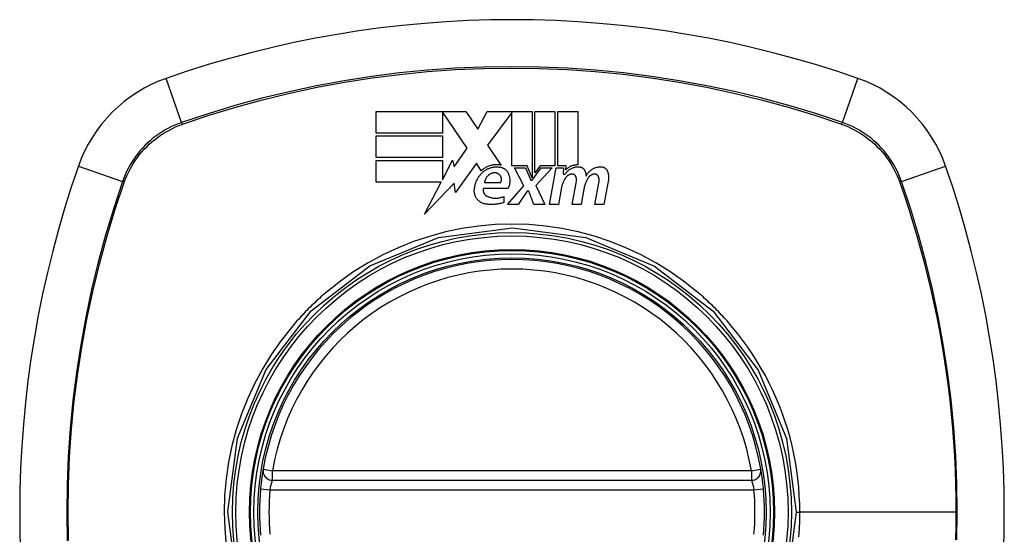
# Model space of a CAD drawing. Header units: inches. Extents: x 27 to 687, y 75 to 319.
# Tile 121 of 239: x 354.111 to 355.332, y 192.664 to 193.302. Entities that reach past the tile are written whole.
import ezdxf

# ---------------------------------------------------------------- set-up
doc = ezdxf.new("R2010")
doc.units = ezdxf.units.IN
doc.header["$MEASUREMENT"] = 0
doc.layers.add('Visible Edges(ANSI)', color=7, linetype='Continuous', lineweight=25)
doc.layers.add('Visible Tangent Edges(ANSI)', color=7, linetype='Continuous', lineweight=25)

msp = doc.modelspace()

# ---------------------------------------------------------------- linework, layer by layer
at = {"layer": 'Visible Edges(ANSI)'}
for p, q in [((354.5531, 193.1615), (354.5531, 193.1883)), ((354.5531, 193.1883), (354.6646, 193.1883)), ((354.6661, 193.143), (354.6354, 193.1878)), ((354.6354, 193.1878), (354.6354, 193.1615)), ((354.6646, 193.1883), (354.6793, 193.1665)), ((354.6793, 193.1665), (354.6909, 193.1883)), ((354.6909, 193.1883), (354.7466, 193.1883)), ((354.7216, 193.1872), (354.6911, 193.1464)), ((354.7216, 193.1209), (354.7216, 193.1872)), ((354.7466, 193.1883), (354.7466, 193.1062)), ((354.7501, 193.1123), (354.7501, 193.1883)), ((354.7501, 193.1883), (354.7749, 193.1883)), ((354.7749, 193.1883), (354.7749, 193.1209)), ((354.7784, 193.1209), (354.7784, 193.1883)), ((354.7784, 193.1883), (354.8031, 193.1883)), ((354.8031, 193.1883), (354.8031, 193.122)), ((354.6354, 193.1615), (354.5531, 193.1615)), ((354.5531, 193.1313), (354.5531, 193.158)), ((354.5531, 193.158), (354.6354, 193.158)), ((354.6354, 193.158), (354.6354, 193.1313)), ((354.6498, 193.1197), (354.6661, 193.143)), ((354.6911, 193.1464), (354.7084, 193.1215)), ((354.6354, 193.1313), (354.5531, 193.1313)), ((354.6354, 193.1035), (354.6481, 193.128)), ((354.6481, 193.128), (354.6498, 193.1197)), ((354.5531, 193.1008), (354.5531, 193.1275)), ((354.5531, 193.1275), (354.6354, 193.1275)), ((354.6354, 193.1275), (354.6354, 193.1035)), ((354.6776, 193.1244), (354.6515, 193.0877)), ((354.6834, 193.1148), (354.6776, 193.1244)), ((354.7404, 193.1209), (354.7216, 193.1209)), ((354.7364, 193.0963), (354.7249, 193.1185)), ((354.7249, 193.1185), (354.7384, 193.1185)), ((354.7384, 193.1185), (354.7449, 193.1032)), ((354.7466, 193.1062), (354.7404, 193.1209)), ((354.7466, 193.1032), (354.7578, 193.1185)), ((354.7564, 193.1209), (354.7501, 193.1123)), ((354.7714, 193.1185), (354.7511, 193.0964)), ((354.7749, 193.1209), (354.7564, 193.1209)), ((354.7578, 193.1185), (354.7714, 193.1185)), ((354.7681, 193.073), (354.7762, 193.1185)), ((354.7762, 193.1185), (354.7856, 193.1185)), ((354.7886, 193.1209), (354.7784, 193.1209)), ((354.7856, 193.1185), (354.7849, 193.1105)), ((354.7882, 193.1158), (354.7886, 193.1209)), ((354.7449, 193.1032), (354.7466, 193.1032)), ((354.7849, 193.1105), (354.7874, 193.1105)), ((354.634, 193.1008), (354.5531, 193.1008)), ((354.6133, 193.061), (354.634, 193.1008)), ((354.6498, 193.0995), (354.6133, 193.061)), ((354.6515, 193.0877), (354.6498, 193.0995)), ((354.7169, 193.0928), (354.6864, 193.0928)), ((354.6876, 193.1003), (354.7076, 193.1003)), ((354.7159, 193.073), (354.7364, 193.0963)), ((354.7511, 193.0964), (354.7624, 193.073)), ((354.7825, 193.0918), (354.7791, 193.073)), ((354.7964, 193.073), (354.8015, 193.1018)), ((354.8107, 193.0918), (354.8074, 193.073)), ((354.8244, 193.073), (354.8295, 193.1018)), ((354.8409, 193.1016), (354.8354, 193.073)), ((354.7114, 193.0828), (354.7114, 193.0753)), ((354.7406, 193.0893), (354.7294, 193.073)), ((354.7426, 193.0893), (354.7406, 193.0893)), ((354.7489, 193.073), (354.7426, 193.0893)), ((354.7294, 193.073), (354.7159, 193.073)), ((354.7624, 193.073), (354.7489, 193.073)), ((354.7791, 193.073), (354.7681, 193.073)), ((354.8074, 193.073), (354.7964, 193.073)), ((354.8354, 193.073), (354.8244, 193.073)), ((354.4248, 192.7312), (355.0184, 192.7312))]:
    msp.add_line(p, q, dxfattribs=at)
at = {"layer": 'Visible Edges(ANSI)', "flags": 128}
for points in [[(354.7084, 193.1215), (354.7073, 193.1218), (354.7062, 193.122), (354.7051, 193.1221), (354.7039, 193.1222), (354.7028, 193.1222), (354.7017, 193.1222), (354.7005, 193.1222), (354.6994, 193.1221), (354.6983, 193.122), (354.6972, 193.1218), (354.6961, 193.1215), (354.695, 193.1213), (354.6939, 193.1209), (354.6928, 193.1206), (354.6918, 193.1202), (354.6908, 193.1197), (354.6898, 193.1192), (354.6888, 193.1187), (354.6878, 193.1181), (354.6869, 193.1175), (354.686, 193.1169), (354.6851, 193.1162), (354.6843, 193.1155), (354.6834, 193.1148)], [(354.6849, 193.1126), (354.6856, 193.1133), (354.6863, 193.1139), (354.6871, 193.1145), (354.6878, 193.1151), (354.6886, 193.1156), (354.6895, 193.1161), (354.6903, 193.1166), (354.6912, 193.117), (354.692, 193.1175), (354.6929, 193.1178), (354.6938, 193.1182), (354.6948, 193.1185), (354.6957, 193.1188), (354.6967, 193.119), (354.6976, 193.1192), (354.6986, 193.1194), (354.6996, 193.1195), (354.7005, 193.1196), (354.7015, 193.1196), (354.7025, 193.1196), (354.7035, 193.1196), (354.7045, 193.1195), (354.7054, 193.1194), (354.7064, 193.1193)], [(354.7064, 193.1193), (354.707, 193.1192), (354.7075, 193.1191), (354.7081, 193.119), (354.7087, 193.1189), (354.7092, 193.1187), (354.7098, 193.1185), (354.7103, 193.1183), (354.7108, 193.1181), (354.7113, 193.1178), (354.7118, 193.1175), (354.7123, 193.1172), (354.7127, 193.1169), (354.7132, 193.1166), (354.7136, 193.1162), (354.714, 193.1159), (354.7144, 193.1155), (354.7148, 193.115), (354.7152, 193.1146), (354.7155, 193.1142), (354.7158, 193.1137), (354.7161, 193.1133), (354.7164, 193.1128), (354.7167, 193.1123), (354.7169, 193.1118)], [(354.7874, 193.1105), (354.7878, 193.1112), (354.7883, 193.1119), (354.7888, 193.1125), (354.7894, 193.1132), (354.7899, 193.1138), (354.7905, 193.1144), (354.7911, 193.1149), (354.7918, 193.1154), (354.7925, 193.1159), (354.7931, 193.1164), (354.7939, 193.1169), (354.7946, 193.1173), (354.7953, 193.1177), (354.7961, 193.118), (354.7969, 193.1184), (354.7977, 193.1187), (354.7985, 193.1189), (354.7993, 193.1192), (354.8001, 193.1194), (354.801, 193.1195), (354.8018, 193.1196), (354.8027, 193.1197), (354.8035, 193.1198), (354.8044, 193.1198)], [(354.8031, 193.122), (354.8024, 193.122), (354.8017, 193.122), (354.801, 193.122), (354.8003, 193.1219), (354.7996, 193.1218), (354.7989, 193.1217), (354.7983, 193.1215), (354.7976, 193.1214), (354.7969, 193.1212), (354.7962, 193.121), (354.7956, 193.1207), (354.7949, 193.1205), (354.7943, 193.1202), (354.7937, 193.1199), (354.7931, 193.1196), (354.7925, 193.1192), (354.7919, 193.1189), (354.7913, 193.1185), (354.7908, 193.1181), (354.7902, 193.1176), (354.7897, 193.1172), (354.7892, 193.1168), (354.7887, 193.1163), (354.7882, 193.1158)], [(354.8044, 193.1198), (354.8049, 193.1198), (354.8053, 193.1197), (354.8058, 193.1196), (354.8062, 193.1196), (354.8066, 193.1194), (354.8071, 193.1193), (354.8075, 193.1192), (354.8079, 193.119), (354.8083, 193.1188), (354.8087, 193.1186), (354.8091, 193.1183), (354.8094, 193.118), (354.8098, 193.1178), (354.8101, 193.1175), (354.8104, 193.1172), (354.8107, 193.1168), (354.811, 193.1165), (354.8113, 193.1161), (354.8115, 193.1158), (354.8117, 193.1154), (354.8119, 193.115), (354.8121, 193.1146), (354.8123, 193.1142), (354.8124, 193.1138)], [(354.8134, 193.1083), (354.8138, 193.1091), (354.8143, 193.1099), (354.8148, 193.1107), (354.8153, 193.1115), (354.8159, 193.1122), (354.8165, 193.113), (354.8172, 193.1136), (354.8179, 193.1143), (354.8186, 193.1149), (354.8193, 193.1155), (354.8201, 193.1161), (354.8209, 193.1166), (354.8217, 193.1171), (354.8225, 193.1176), (354.8234, 193.118), (354.8243, 193.1184), (354.8252, 193.1187), (354.8261, 193.119), (354.8271, 193.1192), (354.828, 193.1194), (354.829, 193.1196), (354.8299, 193.1197), (354.8309, 193.1198), (354.8319, 193.1198)], [(354.8319, 193.1198), (354.8324, 193.1198), (354.8328, 193.1197), (354.8333, 193.1197), (354.8337, 193.1196), (354.8342, 193.1195), (354.8346, 193.1193), (354.835, 193.1192), (354.8355, 193.119), (354.8359, 193.1188), (354.8363, 193.1186), (354.8367, 193.1183), (354.837, 193.1181), (354.8374, 193.1178), (354.8377, 193.1175), (354.8381, 193.1172), (354.8384, 193.1169), (354.8387, 193.1165), (354.8389, 193.1162), (354.8392, 193.1158), (354.8394, 193.1154), (354.8396, 193.115), (354.8398, 193.1146), (354.84, 193.1142), (354.8401, 193.1138)], [(354.6749, 193.0908), (354.675, 193.0918), (354.6751, 193.0928), (354.6752, 193.0938), (354.6754, 193.0948), (354.6756, 193.0958), (354.6758, 193.0968), (354.6761, 193.0978), (354.6764, 193.0987), (354.6767, 193.0997), (354.677, 193.1007), (354.6774, 193.1016), (354.6778, 193.1025), (354.6783, 193.1035), (354.6787, 193.1044), (354.6792, 193.1053), (354.6797, 193.1062), (354.6803, 193.107), (354.6809, 193.1079), (354.6815, 193.1087), (354.6821, 193.1095), (354.6828, 193.1103), (354.6835, 193.1111), (354.6842, 193.1119), (354.6849, 193.1126)], [(354.6969, 193.1118), (354.6963, 193.1116), (354.6957, 193.1113), (354.6951, 193.111), (354.6945, 193.1107), (354.6939, 193.1103), (354.6934, 193.11), (354.6929, 193.1096), (354.6924, 193.1092), (354.6919, 193.1087), (354.6914, 193.1083), (354.691, 193.1078), (354.6906, 193.1073), (354.6902, 193.1068), (354.6898, 193.1062), (354.6895, 193.1057), (354.6892, 193.1051), (354.6889, 193.1045), (354.6886, 193.104), (354.6884, 193.1034), (354.6882, 193.1028), (354.688, 193.1022), (354.6879, 193.1015), (354.6877, 193.1009), (354.6876, 193.1003)], [(354.7056, 193.1103), (354.7053, 193.1105), (354.705, 193.1107), (354.7047, 193.111), (354.7044, 193.1111), (354.704, 193.1113), (354.7037, 193.1115), (354.7033, 193.1116), (354.703, 193.1118), (354.7026, 193.1119), (354.7022, 193.112), (354.7019, 193.1121), (354.7015, 193.1122), (354.7011, 193.1122), (354.7007, 193.1123), (354.7003, 193.1123), (354.6999, 193.1123), (354.6996, 193.1123), (354.6992, 193.1123), (354.6988, 193.1122), (354.6984, 193.1122), (354.698, 193.1121), (354.6976, 193.112), (354.6973, 193.1119), (354.6969, 193.1118)], [(354.7076, 193.1003), (354.7079, 193.1007), (354.708, 193.1011), (354.7082, 193.1016), (354.7083, 193.102), (354.7084, 193.1024), (354.7085, 193.1029), (354.7086, 193.1034), (354.7086, 193.1038), (354.7086, 193.1043), (354.7086, 193.1047), (354.7085, 193.1052), (354.7085, 193.1056), (354.7084, 193.1061), (354.7082, 193.1065), (354.7081, 193.1069), (354.7079, 193.1074), (354.7077, 193.1078), (354.7075, 193.1082), (354.7072, 193.1086), (354.707, 193.109), (354.7067, 193.1093), (354.7063, 193.1097), (354.706, 193.11), (354.7056, 193.1103)], [(354.7169, 193.1118), (354.7172, 193.111), (354.7175, 193.1103), (354.7178, 193.1095), (354.718, 193.1087), (354.7182, 193.1079), (354.7184, 193.1071), (354.7186, 193.1063), (354.7187, 193.1055), (354.7188, 193.1047), (354.7188, 193.1039), (354.7189, 193.1031), (354.7189, 193.1023), (354.7189, 193.1015), (354.7188, 193.1007), (354.7188, 193.0999), (354.7187, 193.099), (354.7186, 193.0982), (354.7184, 193.0974), (354.7182, 193.0967), (354.718, 193.0959), (354.7178, 193.0951), (354.7175, 193.0943), (354.7172, 193.0935), (354.7169, 193.0928)], [(354.7879, 193.1058), (354.7876, 193.1053), (354.7872, 193.1047), (354.7869, 193.1042), (354.7866, 193.1036), (354.7863, 193.1031), (354.786, 193.1025), (354.7857, 193.102), (354.7855, 193.1014), (354.7852, 193.1008), (354.785, 193.1002), (354.7847, 193.0996), (354.7845, 193.0991), (354.7843, 193.0985), (354.784, 193.0979), (354.7838, 193.0973), (354.7836, 193.0967), (354.7835, 193.0961), (354.7833, 193.0955), (354.7831, 193.0949), (354.783, 193.0943), (354.7828, 193.0936), (354.7827, 193.093), (354.7826, 193.0924), (354.7825, 193.0918)], [(354.7957, 193.1106), (354.7953, 193.1106), (354.7949, 193.1105), (354.7945, 193.1104), (354.7941, 193.1104), (354.7937, 193.1102), (354.7933, 193.1101), (354.793, 193.11), (354.7926, 193.1098), (354.7922, 193.1097), (354.7919, 193.1095), (354.7915, 193.1093), (354.7912, 193.1091), (354.7909, 193.1089), (354.7905, 193.1087), (354.7902, 193.1084), (354.7899, 193.1082), (354.7896, 193.1079), (354.7893, 193.1076), (354.7891, 193.1074), (354.7888, 193.1071), (354.7886, 193.1068), (354.7883, 193.1065), (354.7881, 193.1061), (354.7879, 193.1058)], [(354.8008, 193.1077), (354.8007, 193.1079), (354.8005, 193.1081), (354.8004, 193.1084), (354.8003, 193.1086), (354.8001, 193.1088), (354.7999, 193.109), (354.7998, 193.1092), (354.7996, 193.1093), (354.7994, 193.1095), (354.7992, 193.1097), (354.799, 193.1098), (354.7987, 193.11), (354.7985, 193.1101), (354.7983, 193.1102), (354.798, 193.1103), (354.7978, 193.1104), (354.7975, 193.1105), (354.7973, 193.1106), (354.797, 193.1106), (354.7967, 193.1106), (354.7965, 193.1107), (354.7962, 193.1107), (354.7959, 193.1107), (354.7957, 193.1106)], [(354.8015, 193.1018), (354.8015, 193.102), (354.8015, 193.1023), (354.8016, 193.1025), (354.8016, 193.1028), (354.8016, 193.103), (354.8016, 193.1033), (354.8016, 193.1035), (354.8016, 193.1038), (354.8016, 193.104), (354.8016, 193.1043), (354.8016, 193.1045), (354.8016, 193.1048), (354.8015, 193.105), (354.8015, 193.1053), (354.8014, 193.1055), (354.8014, 193.1058), (354.8013, 193.106), (354.8013, 193.1062), (354.8012, 193.1065), (354.8011, 193.1067), (354.801, 193.107), (354.801, 193.1072), (354.8009, 193.1074), (354.8008, 193.1077)], [(354.8159, 193.1058), (354.8156, 193.1053), (354.8153, 193.1047), (354.815, 193.1042), (354.8147, 193.1036), (354.8144, 193.1031), (354.8141, 193.1025), (354.8138, 193.1019), (354.8136, 193.1014), (354.8133, 193.1008), (354.8131, 193.1002), (354.8128, 193.0996), (354.8126, 193.0991), (354.8124, 193.0985), (354.8122, 193.0979), (354.812, 193.0973), (354.8118, 193.0967), (354.8116, 193.0961), (354.8115, 193.0955), (354.8113, 193.0949), (354.8112, 193.0943), (354.811, 193.0936), (354.8109, 193.093), (354.8108, 193.0924), (354.8107, 193.0918)], [(354.8124, 193.1138), (354.8125, 193.1136), (354.8125, 193.1133), (354.8126, 193.1131), (354.8127, 193.1129), (354.8127, 193.1127), (354.8128, 193.1124), (354.8128, 193.1122), (354.8129, 193.112), (354.8129, 193.1118), (354.813, 193.1115), (354.813, 193.1113), (354.8131, 193.1111), (354.8131, 193.1108), (354.8131, 193.1106), (354.8132, 193.1104), (354.8132, 193.1101), (354.8132, 193.1099), (354.8133, 193.1097), (354.8133, 193.1095), (354.8133, 193.1092), (354.8133, 193.109), (354.8134, 193.1088), (354.8134, 193.1085), (354.8134, 193.1083)], [(354.8236, 193.1106), (354.8232, 193.1106), (354.8229, 193.1105), (354.8225, 193.1104), (354.8221, 193.1104), (354.8217, 193.1102), (354.8213, 193.1101), (354.8209, 193.11), (354.8206, 193.1098), (354.8202, 193.1097), (354.8199, 193.1095), (354.8195, 193.1093), (354.8192, 193.1091), (354.8189, 193.1089), (354.8185, 193.1087), (354.8182, 193.1084), (354.8179, 193.1082), (354.8176, 193.1079), (354.8173, 193.1076), (354.8171, 193.1074), (354.8168, 193.1071), (354.8166, 193.1068), (354.8163, 193.1065), (354.8161, 193.1061), (354.8159, 193.1058)], [(354.8288, 193.1077), (354.8287, 193.1079), (354.8285, 193.1081), (354.8284, 193.1084), (354.8283, 193.1086), (354.8281, 193.1088), (354.8279, 193.109), (354.8278, 193.1092), (354.8276, 193.1094), (354.8274, 193.1095), (354.8272, 193.1097), (354.8269, 193.1098), (354.8267, 193.11), (354.8265, 193.1101), (354.8262, 193.1102), (354.826, 193.1103), (354.8258, 193.1104), (354.8255, 193.1105), (354.8252, 193.1106), (354.825, 193.1106), (354.8247, 193.1106), (354.8244, 193.1107), (354.8242, 193.1107), (354.8239, 193.1107), (354.8236, 193.1106)], [(354.8295, 193.1018), (354.8295, 193.102), (354.8295, 193.1023), (354.8296, 193.1025), (354.8296, 193.1028), (354.8296, 193.103), (354.8296, 193.1033), (354.8296, 193.1035), (354.8296, 193.1038), (354.8296, 193.104), (354.8296, 193.1043), (354.8296, 193.1045), (354.8295, 193.1048), (354.8295, 193.105), (354.8295, 193.1053), (354.8294, 193.1055), (354.8294, 193.1058), (354.8293, 193.106), (354.8293, 193.1062), (354.8292, 193.1065), (354.8291, 193.1067), (354.829, 193.107), (354.829, 193.1072), (354.8289, 193.1074), (354.8288, 193.1077)], [(354.8401, 193.1138), (354.8403, 193.1133), (354.8405, 193.1128), (354.8406, 193.1123), (354.8407, 193.1118), (354.8408, 193.1113), (354.8409, 193.1108), (354.841, 193.1103), (354.8411, 193.1098), (354.8412, 193.1093), (354.8412, 193.1088), (354.8413, 193.1082), (354.8413, 193.1077), (354.8414, 193.1072), (354.8414, 193.1067), (354.8414, 193.1062), (354.8414, 193.1057), (354.8414, 193.1052), (354.8413, 193.1047), (354.8413, 193.1041), (354.8412, 193.1036), (354.8412, 193.1031), (354.8411, 193.1026), (354.841, 193.1021), (354.8409, 193.1016)], [(354.6864, 193.0928), (354.6863, 193.0923), (354.6862, 193.0919), (354.6861, 193.0914), (354.6861, 193.091), (354.6861, 193.0905), (354.6861, 193.09), (354.6861, 193.0896), (354.6862, 193.0891), (354.6863, 193.0886), (354.6864, 193.0882), (354.6866, 193.0877), (354.6867, 193.0873), (354.6869, 193.0869), (354.6872, 193.0865), (354.6874, 193.0861), (354.6877, 193.0857), (354.688, 193.0853), (354.6883, 193.085), (354.6887, 193.0846), (354.689, 193.0843), (354.6894, 193.084), (354.6898, 193.0838), (354.6902, 193.0835), (354.6906, 193.0833)], [(354.6889, 193.0735), (354.6879, 193.0737), (354.6869, 193.074), (354.6859, 193.0743), (354.6849, 193.0747), (354.6839, 193.0751), (354.683, 193.0756), (354.6822, 193.0761), (354.6813, 193.0767), (354.6805, 193.0774), (354.6798, 193.0781), (354.6791, 193.0788), (354.6784, 193.0796), (354.6778, 193.0804), (354.6773, 193.0812), (354.6768, 193.0821), (354.6763, 193.083), (354.6759, 193.0839), (354.6756, 193.0849), (354.6754, 193.0858), (354.6751, 193.0868), (354.675, 193.0878), (354.6749, 193.0888), (354.6749, 193.0898), (354.6749, 193.0908)], [(354.6906, 193.0833), (354.6915, 193.0829), (354.6923, 193.0826), (354.6931, 193.0823), (354.6939, 193.082), (354.6948, 193.0818), (354.6957, 193.0815), (354.6965, 193.0813), (354.6974, 193.0812), (354.6983, 193.081), (354.6992, 193.0809), (354.7001, 193.0809), (354.701, 193.0808), (354.7018, 193.0808), (354.7027, 193.0809), (354.7036, 193.0809), (354.7045, 193.081), (354.7054, 193.0811), (354.7063, 193.0813), (354.7072, 193.0815), (354.708, 193.0817), (354.7089, 193.0819), (354.7097, 193.0822), (354.7106, 193.0825), (354.7114, 193.0828)], [(354.7114, 193.0753), (354.7105, 193.075), (354.7096, 193.0748), (354.7087, 193.0745), (354.7077, 193.0743), (354.7068, 193.0741), (354.7059, 193.0739), (354.705, 193.0737), (354.704, 193.0736), (354.7031, 193.0734), (354.7021, 193.0733), (354.7012, 193.0732), (354.7003, 193.0731), (354.6993, 193.0731), (354.6984, 193.073), (354.6974, 193.073), (354.6965, 193.073), (354.6955, 193.073), (354.6946, 193.073), (354.6936, 193.0731), (354.6927, 193.0731), (354.6917, 193.0732), (354.6908, 193.0733), (354.6898, 193.0734), (354.6889, 193.0735)], [(354.4132, 192.745), (354.4132, 192.7449), (354.4132, 192.7448), (354.4131, 192.7445), (354.4131, 192.7441), (354.413, 192.7437), (354.4129, 192.7431), (354.4128, 192.7424), (354.4127, 192.7417), (354.4125, 192.7408), (354.4124, 192.7399), (354.4122, 192.7389), (354.4121, 192.7378), (354.4119, 192.7366), (354.4117, 192.7354), (354.4115, 192.7341), (354.4113, 192.7327), (354.4112, 192.7313), (354.411, 192.7298), (354.4108, 192.7283), (354.4106, 192.7268), (354.4104, 192.7252), (354.4103, 192.7236), (354.4101, 192.722), (354.41, 192.7204)], [(355.0333, 192.7204), (355.0332, 192.722), (355.033, 192.7236), (355.0328, 192.7252), (355.0327, 192.7268), (355.0325, 192.7283), (355.0323, 192.7298), (355.0321, 192.7313), (355.032, 192.7327), (355.0318, 192.7341), (355.0316, 192.7354), (355.0314, 192.7366), (355.0312, 192.7378), (355.0311, 192.7389), (355.0309, 192.7399), (355.0308, 192.7408), (355.0306, 192.7417), (355.0305, 192.7424), (355.0304, 192.7431), (355.0303, 192.7437), (355.0302, 192.7441), (355.0302, 192.7445), (355.0301, 192.7448), (355.0301, 192.7449), (355.0301, 192.745)]]:
    msp.add_lwpolyline(points, dxfattribs=at)
at = {"layer": 'Visible Edges(ANSI)'}
for radius in [0.3199, 0.315]:
    msp.add_circle((354.7216, 192.6918), radius, dxfattribs=at)
for centre, radius, start, end in [((354.7216, 192.0028), 1.2992, 70.7337, 109.2663), ((354.3514, 193.062), 0.1772, 109.2663, 160.7337), ((355.0919, 193.062), 0.1772, 19.2663, 70.7337), ((355.4106, 192.6918), 1.2992, 160.7337, 199.2663), ((354.0327, 192.6918), 1.2992, 340.7337, 19.2663), ((354.7216, 192.6918), 0.313, 9.784, 170.216), ((354.4248, 192.743), 0.0118, 170.216, 270), ((355.0184, 192.743), 0.0118, 270, 9.784), ((354.7216, 192.6918), 0.313, 174.7499, 185.2501), ((354.7216, 192.6918), 0.313, 354.7499, 5.2501)]:
    msp.add_arc(centre, radius, start, end, dxfattribs=at)
at = {"layer": 'Visible Tangent Edges(ANSI)'}
for p, q in [((354.3121, 193.1746), (354.293, 193.2293)), ((355.1312, 193.1746), (355.1503, 193.2293)), ((354.3128, 193.1723), (354.3133, 193.1725)), ((355.13, 193.1725), (355.1305, 193.1723)), ((354.1842, 193.1205), (354.2388, 193.1014)), ((355.2045, 193.1014), (355.2591, 193.1205)), ((354.2409, 193.1001), (354.2411, 193.1006)), ((355.2022, 193.1006), (355.2024, 193.1001)), ((354.4132, 192.745), (354.4248, 192.743)), ((354.4248, 192.7312), (354.4248, 192.743)), ((355.0184, 192.743), (354.4248, 192.743)), ((355.0184, 192.743), (355.0301, 192.745)), ((355.0184, 192.743), (355.0184, 192.7312)), ((354.41, 192.7204), (354.4217, 192.7193)), ((354.4217, 192.7193), (355.0216, 192.7193)), ((355.0216, 192.7193), (355.0333, 192.7204)), ((355.0739, 192.6918), (355.0785, 192.6918)), ((355.272, 192.6918), (355.0785, 192.6918))]:
    msp.add_line(p, q, dxfattribs=at)
at = {"layer": 'Visible Tangent Edges(ANSI)', "flags": 128}
for points in [[(355.1312, 193.1746), (355.0983, 193.1856), (355.065, 193.1956), (355.0314, 193.2047), (354.9974, 193.2129), (354.9633, 193.2202), (354.9289, 193.2264), (354.8944, 193.2318), (354.8598, 193.2361), (354.8251, 193.2395), (354.7903, 193.2419), (354.7556, 193.2433), (354.7209, 193.2438), (354.6861, 193.2433), (354.6514, 193.2418), (354.6168, 193.2394), (354.5822, 193.236), (354.5478, 193.2316), (354.5135, 193.2263), (354.4793, 193.22), (354.4454, 193.2128), (354.4117, 193.2047), (354.3782, 193.1956), (354.345, 193.1855), (354.3121, 193.1746)], [(354.3133, 193.1725), (354.3461, 193.1835), (354.3792, 193.1936), (354.4125, 193.2027), (354.4462, 193.2109), (354.48, 193.2182), (354.514, 193.2245), (354.5482, 193.2298), (354.5826, 193.2342), (354.6171, 193.2377), (354.6516, 193.2401), (354.6862, 193.2416), (354.7209, 193.2421), (354.7555, 193.2417), (354.7902, 193.2402), (354.8248, 193.2378), (354.8594, 193.2344), (354.894, 193.23), (354.9284, 193.2246), (354.9626, 193.2183), (354.9967, 193.211), (355.0305, 193.2028), (355.064, 193.1936), (355.0972, 193.1835), (355.13, 193.1725)], [(354.3121, 193.1746), (354.3079, 193.1731), (354.3037, 193.1714), (354.2997, 193.1695), (354.2957, 193.1675), (354.2918, 193.1654), (354.2879, 193.1631), (354.2842, 193.1606), (354.2805, 193.1581), (354.277, 193.1554), (354.2736, 193.1525), (354.2702, 193.1495), (354.267, 193.1464), (354.2639, 193.1432), (354.2609, 193.1399), (354.2581, 193.1364), (354.2554, 193.1329), (354.2528, 193.1292), (354.2504, 193.1255), (354.2481, 193.1217), (354.2459, 193.1178), (354.2439, 193.1138), (354.2421, 193.1097), (354.2404, 193.1056), (354.2388, 193.1014)], [(354.2411, 193.1006), (354.2426, 193.1047), (354.2443, 193.1087), (354.2462, 193.1127), (354.2482, 193.1166), (354.2503, 193.1204), (354.2525, 193.1241), (354.2549, 193.1278), (354.2575, 193.1313), (354.2601, 193.1348), (354.2629, 193.1382), (354.2658, 193.1414), (354.2689, 193.1446), (354.272, 193.1476), (354.2753, 193.1505), (354.2786, 193.1533), (354.2821, 193.156), (354.2856, 193.1585), (354.2893, 193.1609), (354.293, 193.1632), (354.2969, 193.1653), (354.3007, 193.1673), (354.3047, 193.1691), (354.3087, 193.1708), (354.3128, 193.1723)], [(355.1305, 193.1723), (355.1345, 193.1708), (355.1386, 193.1691), (355.1425, 193.1673), (355.1464, 193.1653), (355.1503, 193.1632), (355.154, 193.1609), (355.1576, 193.1585), (355.1612, 193.156), (355.1647, 193.1533), (355.168, 193.1505), (355.1713, 193.1476), (355.1744, 193.1446), (355.1775, 193.1414), (355.1804, 193.1382), (355.1832, 193.1348), (355.1858, 193.1313), (355.1884, 193.1278), (355.1908, 193.1241), (355.193, 193.1204), (355.1951, 193.1166), (355.1971, 193.1127), (355.199, 193.1087), (355.2007, 193.1047), (355.2022, 193.1006)], [(355.2045, 193.1014), (355.2029, 193.1056), (355.2012, 193.1097), (355.1994, 193.1138), (355.1974, 193.1178), (355.1952, 193.1217), (355.1929, 193.1255), (355.1905, 193.1292), (355.1879, 193.1329), (355.1852, 193.1364), (355.1824, 193.1399), (355.1794, 193.1432), (355.1763, 193.1464), (355.1731, 193.1495), (355.1697, 193.1525), (355.1663, 193.1554), (355.1628, 193.1581), (355.1591, 193.1606), (355.1554, 193.1631), (355.1515, 193.1654), (355.1476, 193.1675), (355.1436, 193.1695), (355.1396, 193.1714), (355.1354, 193.1731), (355.1312, 193.1746)], [(354.2388, 193.1014), (354.2279, 193.0684), (354.2178, 193.0351), (354.2087, 193.0015), (354.2005, 192.9676), (354.1933, 192.9334), (354.187, 192.8991), (354.1817, 192.8646), (354.1773, 192.8299), (354.174, 192.7952), (354.1716, 192.7605), (354.1701, 192.7257), (354.1697, 192.691), (354.1702, 192.6563)], [(354.1718, 192.6564), (354.1713, 192.691), (354.1718, 192.7256), (354.1732, 192.7603), (354.1756, 192.7949), (354.179, 192.8296), (354.1834, 192.8641), (354.1888, 192.8985), (354.1951, 192.9328), (354.2024, 192.9668), (354.2107, 193.0006), (354.2198, 193.0341), (354.2299, 193.0673), (354.2409, 193.1001)], [(355.2024, 193.1001), (355.208, 193.0838), (355.2134, 193.0673), (355.2185, 193.0508), (355.2234, 193.0343), (355.2281, 193.0176), (355.2326, 193.0009), (355.2368, 192.9841), (355.2408, 192.9672), (355.2446, 192.9502), (355.2481, 192.9332), (355.2514, 192.9162), (355.2544, 192.8991), (355.2572, 192.8819), (355.2598, 192.8647), (355.2621, 192.8475), (355.2642, 192.8303), (355.266, 192.813), (355.2676, 192.7957), (355.2689, 192.7784), (355.27, 192.761), (355.2709, 192.7437), (355.2715, 192.7264), (355.2719, 192.7091), (355.272, 192.6918)], [(355.2732, 192.6574), (355.2736, 192.6921), (355.2731, 192.7268), (355.2717, 192.7615), (355.2693, 192.7962), (355.2659, 192.8308), (355.2615, 192.8654), (355.2562, 192.8998), (355.2499, 192.934), (355.2427, 192.9681), (355.2345, 193.0018), (355.2254, 193.0353), (355.2154, 193.0685), (355.2045, 193.1014)], [(354.3814, 192.6007), (354.3694, 192.6921), (354.3815, 192.7833), (354.4168, 192.8685), (354.4727, 192.9413), (354.5455, 192.997), (354.6306, 193.0321), (354.7221, 193.044), (354.8133, 193.0319), (354.8984, 192.9966), (354.9712, 192.9407), (355.0269, 192.8678), (355.0619, 192.7829), (355.0739, 192.6918)], [(354.9505, 192.9652), (354.9343, 192.978), (354.9174, 192.9899), (354.8998, 193.0008), (354.8816, 193.0106), (354.8628, 193.0194), (354.8435, 193.0271), (354.8238, 193.0336), (354.8038, 193.039), (354.7835, 193.0432), (354.763, 193.0462), (354.7424, 193.048), (354.7216, 193.0486), (354.7008, 193.048), (354.6802, 193.0462), (354.6596, 193.0431), (354.6393, 193.0389), (354.6193, 193.0335), (354.5997, 193.027), (354.5804, 193.0193), (354.5616, 193.0106), (354.5434, 193.0007), (354.5258, 192.9899), (354.5089, 192.978), (354.4928, 192.9652)], [(354.4928, 192.9652), (354.4908, 192.9635), (354.4888, 192.9618), (354.4868, 192.9601), (354.4848, 192.9584), (354.4829, 192.9566), (354.4809, 192.9548), (354.479, 192.9531), (354.4771, 192.9513), (354.4752, 192.9495), (354.4733, 192.9476), (354.4714, 192.9458), (354.4695, 192.9439), (354.4677, 192.9421), (354.4658, 192.9402), (354.464, 192.9383), (354.4622, 192.9364), (354.4604, 192.9345), (354.4586, 192.9325), (354.4568, 192.9306), (354.4551, 192.9286), (354.4533, 192.9267), (354.4516, 192.9247), (354.4499, 192.9227), (354.4482, 192.9207)], [(354.9951, 192.9207), (354.9934, 192.9227), (354.9917, 192.9247), (354.99, 192.9266), (354.9882, 192.9286), (354.9865, 192.9306), (354.9847, 192.9325), (354.9829, 192.9345), (354.9811, 192.9364), (354.9793, 192.9383), (354.9775, 192.9402), (354.9756, 192.9421), (354.9738, 192.9439), (354.9719, 192.9458), (354.97, 192.9476), (354.9682, 192.9494), (354.9662, 192.9512), (354.9643, 192.953), (354.9624, 192.9548), (354.9604, 192.9566), (354.9585, 192.9584), (354.9565, 192.9601), (354.9545, 192.9618), (354.9525, 192.9635), (354.9505, 192.9652)], [(354.4482, 192.9207), (354.4354, 192.9045), (354.4235, 192.8875), (354.4126, 192.8699), (354.4028, 192.8516), (354.394, 192.8328), (354.3863, 192.8136), (354.3798, 192.7939), (354.3744, 192.7739), (354.3703, 192.7536), (354.3672, 192.7331), (354.3654, 192.7124), (354.3648, 192.6917), (354.3655, 192.6709), (354.3673, 192.6502)], [(355.0785, 192.6918), (355.0783, 192.7021), (355.0778, 192.7125), (355.0771, 192.7228), (355.076, 192.7331), (355.0747, 192.7434), (355.073, 192.7537), (355.0711, 192.7639), (355.0688, 192.774), (355.0663, 192.784), (355.0635, 192.794), (355.0603, 192.8038), (355.0569, 192.8136), (355.0533, 192.8233), (355.0493, 192.8329), (355.045, 192.8423), (355.0405, 192.8517), (355.0357, 192.8609), (355.0307, 192.8699), (355.0253, 192.8788), (355.0198, 192.8875), (355.014, 192.8961), (355.0079, 192.9045), (355.0016, 192.9127), (354.9951, 192.9207)], [(354.4217, 192.7193), (354.4219, 192.7201), (354.422, 192.7209), (354.4222, 192.7217), (354.4224, 192.7224), (354.4225, 192.7231), (354.4227, 192.7239), (354.4229, 192.7246), (354.4231, 192.7252), (354.4232, 192.7259), (354.4234, 192.7265), (354.4236, 192.7271), (354.4237, 192.7277), (354.4239, 192.7282), (354.424, 192.7287), (354.4242, 192.7292), (354.4243, 192.7296), (354.4244, 192.7299), (354.4245, 192.7303), (354.4246, 192.7305), (354.4247, 192.7308), (354.4248, 192.7309), (354.4248, 192.7311), (354.4248, 192.7311), (354.4248, 192.7312)], [(355.0184, 192.7312), (355.0185, 192.7311), (355.0185, 192.7311), (355.0185, 192.7309), (355.0186, 192.7308), (355.0187, 192.7305), (355.0188, 192.7303), (355.0189, 192.7299), (355.019, 192.7296), (355.0191, 192.7292), (355.0193, 192.7287), (355.0194, 192.7282), (355.0196, 192.7277), (355.0197, 192.7271), (355.0199, 192.7265), (355.0201, 192.7259), (355.0202, 192.7252), (355.0204, 192.7246), (355.0206, 192.7239), (355.0208, 192.7231), (355.0209, 192.7224), (355.0211, 192.7217), (355.0213, 192.7209), (355.0214, 192.7201), (355.0216, 192.7193)], [(355.0739, 192.6918), (355.0619, 192.6004)], [(355.0771, 192.6608), (355.0779, 192.6712), (355.0783, 192.6815), (355.0785, 192.6918)], [(355.272, 192.6918), (355.2719, 192.6745), (355.2715, 192.6572)]]:
    msp.add_lwpolyline(points, dxfattribs=at)
at = {"layer": 'Visible Tangent Edges(ANSI)'}
for radius in [0.3464, 0.3422, 0.3254, 0.3242]:
    msp.add_circle((354.7216, 192.6918), radius, dxfattribs=at)
for start, end in [(9.784, 170.216), (174.7499, 185.2501), (354.7499, 5.2501)]:
    msp.add_arc((354.7216, 192.6918), 0.3012, start, end, dxfattribs=at)
for centre, major_axis, start_param, end_param in [((354.3137, 193.17), (-0.00321, 0.00931), 1.046967, 1.310674), ((355.1296, 193.17), (-0.00321, -0.00931), 1.830918, 2.094625), ((354.2435, 193.0997), (0.00931, -0.00321), 1.830918, 2.094625), ((355.1998, 193.0997), (-0.00931, -0.00321), 4.18856, 4.452267)]:
    msp.add_ellipse(centre, major_axis=major_axis, ratio=0.002592, start_param=start_param, end_param=end_param, dxfattribs=at)

doc.saveas('drawing.dxf')
